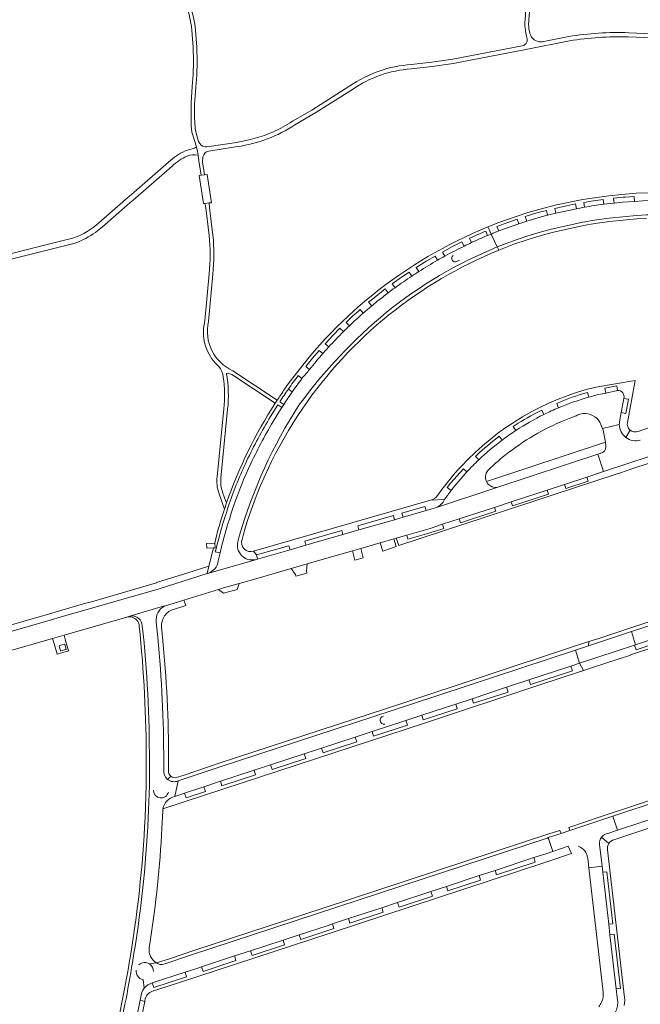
# Model space of a CAD drawing. Header units: metres. Extents: x 166325 to 190320, y 381923 to 404576.
# Tile 106 of 256: x 172106 to 172323, y 385157 to 385501. Entities that reach past the tile are written whole.
import ezdxf

# ---------------------------------------------------------------- set-up
doc = ezdxf.new("R2010")
doc.units = ezdxf.units.M
for name, color, linetype, lineweight in [('B-WE-VH-VERHARDING_ASFALT-GV', 8, 'Continuous', 18), ('B-WE-VH-VERHARDING_BETON-GV', 8, 'Continuous', 18), ('B-WE-VH-VERHARDING_BETONSTRAATSTEEN-GV', 8, 'Continuous', 18)]:
    doc.layers.add(name, color=color, linetype=linetype, lineweight=lineweight)

msp = doc.modelspace()

# ---------------------------------------------------------------- linework, layer by layer
at = {"layer": 'B-WE-VH-VERHARDING_ASFALT-GV'}
for points in [[(172164, 385507.501, -0.0632503), (172166.455, 385498.55)], [(172167.716, 385498.652, 0.051419), (172165.307, 385507.941)], [(172282.997, 385500.791, 0.0376682), (172283.017, 385498.03)], [(172284.273, 385498.357, -0.0551188), (172284.353, 385500.679)], [(172283.017, 385498.03, 0.0531525), (172283.742, 385494.225)], [(172284.97, 385495.293, -0.0737924), (172284.273, 385498.357)], [(172319.208, 385496.328, 0.0494353), (172298.239, 385494.989)], [(172283.742, 385494.225, -0.4271947), (172281.931, 385491.747)], [(172289.027, 385493.181, -0.3329951), (172284.97, 385495.293)], [(172298.49, 385493.512, -0.0441351), (172319.046, 385494.858)], [(172243.262, 385485.199, 0.134949), (172221.812, 385477.741)], [(172222.687, 385476.491, -0.1358185), (172243.205, 385483.681)], [(172167.622, 385465.05, -0.037196), (172167.979, 385477.357)], [(172166.32, 385464.91, 0.1030008), (172166.994, 385460.569)], [(172201.815, 385465.394, -0.0396567), (172195.093, 385461.743)], [(172195.093, 385461.743, -0.0698301), (172182.151, 385458.036)], [(172182.507, 385456.548, 0.1143686), (172202.639, 385464.202)], [(172169.357, 385457.601, -0.0766291), (172168.987, 385458.362)], [(172164.221, 385455.045, 0.0815732), (172158.503, 385451.122)], [(172171.808, 385456.434, -0.2655616), (172169.357, 385457.601)], [(172170.496, 385452.962, -0.3225155), (172172.506, 385454.948)], [(172159.71, 385449.767, -0.0724759), (172164.911, 385453.236)], [(172164.911, 385453.236, -0.1704826), (172168.807, 385453.559)], [(172134.127, 385429.916, -0.0990581), (172125.354, 385424.701)], [(172127.786, 385423.645, 0.0687236), (172134.523, 385427.817)], [(172134.523, 385427.817, 0.010469), (172135.348, 385428.526)], [(172125.816, 385422.856, 0.0177634), (172127.786, 385423.645)], [(172172.643, 385425.526, -0.0587467), (172172.61, 385412.111)], [(172173.926, 385411.954, 0.0504615), (172173.978, 385425.619)], [(172171.145, 385395.698, 0.1606701), (172171.845, 385385.703)], [(172180.897, 385378.304, -0.3607251), (172172.483, 385395.466)], [(172171.845, 385385.703, 0.1155064), (172176.075, 385379.76)], [(172176.075, 385379.76, -0.1546269), (172177.534, 385376.094)], [(172177.534, 385376.094, -0.0661007), (172177.788, 385365.029)], [(172179.094, 385364.815, 0.0693587), (172178.72, 385377.309)], [(172175.44, 385341.237, 0.1108909), (172176.004, 385335.606)], [(172177.365, 385335.85, -0.1044042), (172176.711, 385340.77)]]:
    msp.add_lwpolyline(points, format="xyb", dxfattribs=at)
at = {"layer": 'B-WE-VH-VERHARDING_ASFALT-GV', "flags": 128}
for points in [[(172283.555, 385508.478), (172282.997, 385500.791)], [(172284.353, 385500.679), (172284.886, 385508.411)], [(172166.455, 385498.55), (172167.077, 385491.251), (172167.24, 385486.27), (172167.095, 385481.695), (172166.732, 385477.593), (172166.406, 385471.854), (172166.32, 385464.91)], [(172167.979, 385477.357), (172168.329, 385481.436), (172168.488, 385486.181), (172168.375, 385491.272), (172167.716, 385498.652)], [(172319.046, 385494.858), (172333.094, 385494.241), (172338.136, 385493.903), (172342.266, 385493.906), (172349.796, 385494.272), (172351.31, 385493.912), (172352.407, 385493.246), (172352.297, 385494.389), (172352.359, 385495.618), (172352.596, 385497.002), (172350.016, 385495.736), (172342.219, 385495.422), (172338.383, 385495.362), (172333.38, 385495.719), (172319.208, 385496.328)], [(172243.205, 385483.681), (172250.586, 385484.521), (172257.93, 385485.612), (172283.219, 385490.484), (172298.49, 385493.512)], [(172298.239, 385494.989), (172289.027, 385493.181)], [(172281.931, 385491.747), (172257.769, 385487.114), (172250.387, 385485.976), (172243.262, 385485.199)], [(172221.812, 385477.741), (172208.503, 385469.285), (172201.815, 385465.394)], [(172202.639, 385464.202), (172209.934, 385468.417), (172222.687, 385476.491)], [(172168.987, 385458.362), (172168.256, 385460.783), (172167.753, 385462.861), (172167.622, 385465.05)], [(172166.994, 385460.569), (172168.201, 385456.512), (172168.368, 385455.952), (172168.704, 385454.273), (172168.807, 385453.559), (172169.099, 385451.536), (172169.815, 385446.579), (172171.049, 385446.717), (172170.383, 385451.228), (172170.487, 385452.817), (172170.496, 385452.962)], [(172182.151, 385458.036), (172171.808, 385456.434)], [(172168.807, 385453.559), (172168.704, 385454.273), (172168.368, 385455.952), (172168.201, 385456.512), (172167.523, 385456.041), (172164.221, 385455.045)], [(172172.506, 385454.948), (172182.507, 385456.548)], [(172158.503, 385451.122), (172145.563, 385439.865), (172144.386, 385438.841), (172134.127, 385429.916)], [(172135.348, 385428.526), (172144.921, 385436.872), (172146.099, 385437.899), (172159.71, 385449.767)], [(172173.978, 385425.619), (172172.821, 385435.146), (172172.612, 385436.865), (172171.182, 385436.686), (172171.416, 385435.781), (172171.605, 385434.2), (172172.643, 385425.526)], [(172125.354, 385424.701), (172065.427, 385409.682), (172063.667, 385409.24), (172061.393, 385408.671), (172060.836, 385408.628), (172061.538, 385406.406), (172062.411, 385407.011), (172064.293, 385407.481), (172125.816, 385422.856)], [(172172.61, 385412.111), (172171.145, 385395.698)], [(172172.483, 385395.466), (172173.926, 385411.954)], [(172178.72, 385377.309), (172179.12, 385377.403), (172180.592, 385376.936), (172195.745, 385366.956), (172196.414, 385367.981), (172180.897, 385378.304)], [(172177.788, 385365.029), (172175.44, 385341.237)], [(172176.711, 385340.77), (172179.094, 385364.815)], [(172176.004, 385335.606), (172177.983, 385329.972), (172178.745, 385332.212), (172178.494, 385332.605), (172177.365, 385335.85)]]:
    msp.add_lwpolyline(points, dxfattribs=at)
msp.add_lwpolyline([(172171.995, 385446.822), (172171.049, 385446.717), (172169.815, 385446.579), (172169.183, 385446.509), (172170.72, 385436.628), (172171.182, 385436.686), (172172.612, 385436.865), (172173.431, 385436.968)], close=True, dxfattribs=at)
at = {"layer": 'B-WE-VH-VERHARDING_BETON-GV', "flags": 128}
msp.add_lwpolyline([(172174.696, 385318.116), (172174.583, 385318.11), (172171.726, 385317.963), (172171.825, 385316.299), (172174.166, 385316.429), (172174.778, 385316.463)], close=True, dxfattribs=at)
at = {"layer": 'B-WE-VH-VERHARDING_BETONSTRAATSTEEN-GV', "flags": 128}
for points in [[(172325.944, 385440.457), (172321.859, 385440.245), (172316.769, 385439.86), (172312.261, 385439.376), (172307.227, 385438.717), (172303.142, 385438.056), (172293.954, 385436.184), (172287.848, 385434.638), (172283.629, 385433.391), (172273.811, 385430.092), (172270.02, 385428.533), (172270.449, 385427.547), (172271.13, 385425.981), (172271.485, 385426.125), (172271.841, 385426.269), (172273.874, 385427.106), (172273.186, 385428.653), (172277.017, 385430.102)], [(172310.325, 385438.074), (172310.472, 385436.406), (172314.067, 385436.804), (172313.864, 385438.503), (172317.25, 385438.858), (172318.06, 385438.949), (172321.055, 385439.145), (172321.184, 385437.436), (172324.152, 385437.61)], [(172321.964, 385432.541), (172325.407, 385432.692), (172334.372, 385432.739), (172334.659, 385432.73), (172334.682, 385437.733), (172331.288, 385437.771), (172329.599, 385437.79), (172324.152, 385437.61), (172321.184, 385437.436), (172317.019, 385437.121), (172314.067, 385436.804), (172310.472, 385436.406)], [(172303.771, 385435.427), (172300.955, 385434.804), (172293.768, 385433.3), (172290.887, 385432.642), (172288.575, 385431.986), (172284.451, 385430.767), (172283.588, 385430.545), (172280.771, 385429.633), (172273.874, 385427.106), (172271.841, 385426.269), (172271.485, 385426.125), (172271.13, 385425.981), (172273.274, 385421.492), (172278.659, 385423.573), (172283.656, 385425.29), (172288.255, 385426.701), (172292.14, 385427.768), (172303.203, 385430.202), (172307.297, 385430.883), (172312.386, 385431.587), (172321.964, 385432.541)], [(172277.017, 385430.102), (172280.221, 385431.23), (172280.771, 385429.633), (172283.588, 385430.545), (172283.07, 385432.151), (172287.102, 385433.377), (172290.44, 385434.28), (172290.887, 385432.642), (172293.768, 385433.3), (172293.344, 385434.951), (172297.503, 385435.874), (172300.625, 385436.515), (172300.955, 385434.804), (172303.771, 385435.427), (172303.485, 385437.045)], [(172325.407, 385432.692), (172321.964, 385432.541), (172312.386, 385431.587), (172307.297, 385430.883), (172303.203, 385430.202), (172292.14, 385427.768), (172288.255, 385426.701), (172283.656, 385425.29), (172278.659, 385423.573), (172273.274, 385421.492), (172273.812, 385420.365), (172279.08, 385422.427), (172284.033, 385424.129), (172288.596, 385425.529), (172292.442, 385426.586), (172303.427, 385429.002), (172307.481, 385429.677), (172312.538, 385430.377), (172322.047, 385431.324), (172325.443, 385431.473)], [(172269.288, 385427.02), (172269.926, 385425.527), (172271.13, 385425.981), (172270.449, 385427.547), (172270.02, 385428.533)], [(172264.298, 385423.06), (172263.613, 385424.533)], [(172273.274, 385421.492), (172271.13, 385425.981), (172269.926, 385425.527)], [(172254.985, 385418.298), (172254.168, 385419.745), (172257.695, 385421.657), (172260.942, 385423.291), (172261.714, 385421.771)], [(172273.812, 385420.365), (172273.274, 385421.492)], [(172252.41, 385416.86), (172251.57, 385418.306), (172248.736, 385416.663), (172245.015, 385414.379), (172245.924, 385412.951)], [(172260.126, 385416.908), (172259.116, 385416.393)], [(172243.44, 385411.34), (172242.509, 385412.737), (172239.79, 385410.907), (172236.555, 385408.614), (172237.577, 385407.27)], [(172225.392, 385399.631), (172226.478, 385398.428), (172229.419, 385400.911), (172228.318, 385402.19), (172230.247, 385403.767), (172234.144, 385406.839), (172235.184, 385405.493)], [(172235.184, 385405.493), (172234.144, 385406.839), (172230.247, 385403.767), (172228.318, 385402.19), (172229.419, 385400.911)], [(172229.419, 385400.911), (172226.478, 385398.428)], [(172207.696, 385378.765), (172206.395, 385379.788), (172208.756, 385382.681), (172211.034, 385385.352), (172212.319, 385384.259), (172214.433, 385386.609), (172213.175, 385387.724), (172215.982, 385390.763), (172218.334, 385393.11), (172219.557, 385391.933)], [(172219.557, 385391.933), (172218.334, 385393.11), (172215.982, 385390.763), (172213.175, 385387.724), (172214.433, 385386.609)], [(172221.63, 385394.017), (172220.458, 385395.179)], [(172214.433, 385386.609), (172212.319, 385384.259)], [(172212.319, 385384.259), (172211.034, 385385.352), (172208.756, 385382.681), (172206.395, 385379.788), (172207.696, 385378.765)], [(172203.8, 385376.621), (172205.08, 385375.602)], [(172304.312, 385370.529), (172304.823, 385370.688), (172305.305, 385369.067), (172308.143, 385369.844), (172311.204, 385370.503), (172310.816, 385372.201), (172315.01, 385373.021), (172315.303, 385371.384)], [(172321.415, 385374.927), (172307.697, 385372.605)], [(172318.773, 385360.245), (172321.415, 385374.927)], [(172201.663, 385370.909), (172200.319, 385371.854)], [(172305.305, 385369.067), (172304.823, 385370.688), (172304.312, 385370.529)], [(172315.303, 385371.384), (172311.204, 385370.503), (172308.143, 385369.844), (172305.305, 385369.067)], [(172315.988, 385360.434), (172316.579, 385363.707), (172317.469, 385368.641)], [(172317.469, 385368.641), (172319.132, 385368.348), (172318.219, 385363.391), (172316.579, 385363.707), (172315.988, 385360.434)], [(172194.111, 385362.339), (172196.6, 385366.362), (172198.014, 385365.412), (172198.719, 385366.524), (172197.357, 385367.463)], [(172198.014, 385365.412), (172196.6, 385366.362), (172194.111, 385362.339)], [(172198.719, 385366.524), (172198.014, 385365.412), (172196.814, 385363.473), (172195.563, 385361.476)], [(172195.563, 385361.476), (172196.814, 385363.473), (172198.014, 385365.412)], [(172196.414, 385367.981), (172195.745, 385366.956)], [(172197.357, 385367.463), (172198.719, 385366.524)], [(172294.795, 385367.206), (172294.05, 385366.873), (172294.722, 385365.371)], [(172289.558, 385363.017), (172288.802, 385364.537), (172288.352, 385364.313)], [(172295.524, 385360.446), (172298.937, 385361.828), (172300.794, 385362.58), (172301.183, 385362.737)], [(172279.802, 385357.438), (172278.863, 385358.832), (172279.514, 385359.249)], [(172309.273, 385349.429), (172308.456, 385349.16), (172310.443, 385343.093), (172335.157, 385351.224), (172338.241, 385352.239), (172336.267, 385358.306)], [(172309.171, 385360.298), (172310.039, 385358.09), (172315.925, 385359.521)], [(172315.925, 385359.521), (172310.039, 385358.09), (172310.258, 385357.533), (172311.039, 385353.303), (172311.216, 385351.833)], [(172333.323, 385357.337), (172332.366, 385360.53), (172331.069, 385360.109), (172322.489, 385357.093)], [(172275.007, 385354.071), (172273.993, 385355.392), (172273.639, 385355.134)], [(172319.679, 385357.546), (172318.233, 385354.963)], [(172311.216, 385351.833), (172311.039, 385353.303), (172269.526, 385339.654)], [(172201.324, 385309.193), (172206.905, 385310.809), (172222.738, 385315.394), (172225.617, 385316.228), (172232.375, 385318.167), (172237.11, 385319.556), (172238.014, 385319.818), (172241.709, 385320.888), (172249.81, 385323.234), (172254.164, 385324.653), (172259.929, 385326.531), (172272.316, 385330.568), (172278.133, 385332.463), (172290.69, 385336.595), (172296.749, 385338.588), (172304.523, 385341.146), (172310.443, 385343.093), (172308.456, 385349.16), (172273.085, 385337.531), (172252.07, 385330.529), (172250.485, 385330.009), (172248.468, 385329.431), (172240.371, 385327.111), (172237.45, 385326.274), (172224.95, 385322.691), (172219.372, 385321.092), (172208.362, 385317.937), (172206.455, 385317.389), (172200.911, 385315.797), (172189.549, 385312.534), (172188.791, 385312.31), (172172.111, 385307.495), (172171.938, 385307.445), (172155.153, 385302.162), (172132.035, 385295.505), (172130.888, 385295.175), (172120.989, 385292.324), (172117.169, 385291.224), (172071.313, 385278.018)], [(172335.157, 385351.224), (172310.443, 385343.093), (172304.523, 385341.146), (172304.994, 385339.736), (172297.235, 385337.175), (172296.749, 385338.588), (172290.69, 385336.595), (172291.14, 385335.184), (172278.589, 385331.073), (172278.133, 385332.463), (172272.316, 385330.568), (172272.772, 385329.2), (172260.403, 385325.134), (172259.929, 385326.531), (172254.164, 385324.653), (172254.625, 385323.226), (172248.569, 385321.301), (172242.105, 385319.453), (172241.709, 385320.888), (172238.014, 385319.818), (172238.864, 385317.216), (172315.186, 385342.303), (172316.3, 385342.669), (172320.299, 385343.984), (172332.777, 385348.086)], [(172266.235, 385348.919), (172265.669, 385348.364), (172266.85, 385347.172)], [(172273.085, 385337.531), (172308.456, 385349.16)], [(172308.456, 385349.16), (172309.273, 385349.429)], [(172257.132, 385336.44), (172255.788, 385337.472), (172257.012, 385338.996), (172261.438, 385344.018), (172262.676, 385342.942)], [(172252.07, 385330.529), (172273.085, 385337.531)], [(172253.033, 385335.548), (172252.47, 385334.747)], [(172178.745, 385332.212), (172177.983, 385329.972)], [(172254.875, 385333.305), (172249.931, 385333.13), (172188.19, 385315.305), (172189.21, 385313.961), (172200.489, 385317.201), (172200.911, 385315.797), (172206.455, 385317.389), (172206.056, 385318.776), (172218.948, 385322.493), (172219.372, 385321.092), (172224.95, 385322.691), (172224.531, 385324.119)], [(172224.531, 385324.119), (172237.047, 385327.721), (172237.45, 385326.274), (172240.371, 385327.111), (172239.926, 385328.561), (172248.035, 385330.866), (172248.468, 385329.431), (172250.485, 385330.009), (172252.07, 385330.529)], [(172249.931, 385333.13), (172254.875, 385333.305)], [(172442.898, 385328.932), (172331.7, 385292.363), (172323.467, 385289.655), (172321.639, 385289.052), (172308.755, 385284.803), (172305.281, 385283.7), (172305.12, 385282.25), (172320.132, 385287.201), (172323.799, 385288.41), (172442.919, 385327.591)], [(172442.919, 385327.591), (172323.799, 385288.41), (172320.132, 385287.201), (172321.599, 385282.627), (172327.196, 385284.466), (172332.84, 385286.32), (172342.02, 385289.335), (172347.951, 385291.284), (172357.312, 385294.359), (172363.061, 385296.247), (172372.069, 385299.207), (172378.095, 385301.186), (172387.082, 385304.138), (172393.382, 385306.208)], [(172175.428, 385321.516), (172175.336, 385321.144), (172174.583, 385318.11), (172174.696, 385318.116), (172174.778, 385316.463), (172174.166, 385316.429), (172173.832, 385315.081), (172172.594, 385310.089), (172171.938, 385307.445), (172172.111, 385307.495)], [(172182.669, 385318.593), (172183.281, 385320.884)], [(172184.156, 385319.369), (172184.511, 385320.762)], [(172327.749, 385282.842), (172321.77, 385280.88), (172321.239, 385282.509), (172302.039, 385276.169), (172303.378, 385273.607), (172306.847, 385274.748), (172319.812, 385279.012), (172319.857, 385279.027), (172445.671, 385320.383)], [(172175.845, 385311.856), (172176.444, 385314.671), (172174.801, 385315.044)], [(172174.801, 385315.044), (172176.444, 385314.671)], [(172176.444, 385314.671), (172175.845, 385311.856)], [(172188.791, 385312.31), (172189.549, 385312.534), (172189.21, 385313.961), (172188.19, 385315.305)], [(172172.111, 385307.495), (172188.791, 385312.31)], [(172130.888, 385295.175), (172132.035, 385295.505), (172155.153, 385302.162), (172171.938, 385307.445), (172172.594, 385310.089), (172165.153, 385307.763), (172154.228, 385304.348), (172154.268, 385304.235), (172131.534, 385297.646), (172130.371, 385297.318), (172120.343, 385294.406), (172116.492, 385293.29), (172097.807, 385287.876), (172071.605, 385280.284), (172068.725, 385280.255), (172067.053, 385281.278)], [(172069.302, 385270.783), (172117.951, 385284.79), (172121.997, 385285.954), (172143.864, 385292.25), (172145.322, 385292.684), (172157.006, 385296.159), (172157.033, 385296.062), (172163.838, 385298.199), (172175.974, 385301.953), (172177.636, 385302.467), (172183.179, 385304.012), (172189.832, 385305.865), (172201.324, 385309.193)], [(172160.522, 385295.067), (172164.452, 385296.299), (172163.838, 385298.199), (172157.033, 385296.062)], [(172071.313, 385278.018), (172117.169, 385291.224), (172120.989, 385292.324), (172130.888, 385295.175)], [(172157.033, 385296.062), (172157.006, 385296.159), (172145.322, 385292.684)], [(172145.322, 385292.684), (172143.864, 385292.25)], [(172154.201, 385290.565), (172154.673, 385285.152)], [(172156.335, 385285.276), (172156.054, 385288.667)], [(172300.579, 385280.752), (172305.12, 385282.25), (172305.281, 385283.7), (172304.238, 385283.356), (172298.551, 385281.478), (172240.341, 385262.262), (172176.531, 385241.33), (172163.889, 385237.106), (172161.303, 385236.242)], [(172161.833, 385235.068), (172176.5, 385239.951), (172243.283, 385261.857), (172300.579, 385280.752)], [(172156.528, 385225.333), (172163.941, 385227.76), (172177.404, 385232.169), (172248.271, 385255.38), (172287.432, 385268.333), (172302.374, 385273.275), (172302.482, 385273.311), (172303.378, 385273.607), (172302.039, 385276.169), (172298.972, 385275.156), (172299.526, 385273.519), (172284.889, 385268.694), (172284.361, 385270.331), (172276.543, 385267.749), (172277.066, 385266.099), (172265.014, 385262.158), (172264.478, 385263.765), (172258.759, 385261.876), (172259.3, 385260.257), (172247.443, 385256.362), (172246.911, 385257.964), (172245.862, 385257.617), (172241.374, 385256.146), (172241.882, 385254.529), (172230.11, 385250.685), (172229.583, 385252.281)], [(172461.476, 385272.528), (172406.63, 385254.539), (172393.175, 385250.133), (172356.167, 385238.015), (172309.247, 385222.467), (172298.261, 385218.827), (172298.614, 385217.74), (172313.7, 385222.724), (172364.36, 385239.46), (172407.009, 385253.45), (172462.198, 385271.534)], [(172462.198, 385271.534), (172407.009, 385253.45), (172364.36, 385239.46), (172313.7, 385222.724), (172315.308, 385217.844), (172323.782, 385220.653), (172334.721, 385224.278), (172338.011, 385225.369), (172348.763, 385228.932), (172352.308, 385230.107), (172356.378, 385231.444), (172377.739, 385238.46), (172380.636, 385239.411), (172392.274, 385243.233), (172395.072, 385244.152)], [(172314.053, 385214.516), (172353.147, 385227.485), (172421.402, 385249.88), (172463.39, 385263.668)], [(172229.583, 385252.281), (172223.686, 385250.348), (172224.205, 385248.745), (172212.435, 385244.868), (172211.905, 385246.487), (172205.893, 385244.516), (172206.407, 385242.909), (172194.613, 385239.044), (172194.098, 385240.65), (172188.359, 385238.769), (172188.865, 385237.168), (172177.116, 385233.286), (172176.592, 385234.912), (172170.837, 385233.006), (172171.362, 385231.382), (172164.568, 385229.182), (172164.062, 385230.761), (172160.63, 385229.624)], [(172150.707, 385241.633), (172150.674, 385233.549), (172150.27, 385222.185)], [(172151.784, 385241.674), (172151.762, 385233.366), (172151.338, 385222.15)], [(172156.788, 385241.811), (172156.771, 385238.828)], [(172158.454, 385238.67), (172158.484, 385241.848)], [(172158.138, 385235.552), (172159.247, 385236.716)], [(172160.63, 385229.624), (172161.833, 385235.068)], [(172156.179, 385218.526), (172156.446, 385224.532)], [(172311.957, 385216.734), (172315.308, 385217.844), (172313.7, 385222.724), (172298.614, 385217.74), (172295.581, 385216.739), (172291.093, 385215.256), (172292.664, 385210.447), (172298.05, 385212.23), (172298.145, 385212.261)], [(172290.661, 385215.113), (172291.093, 385215.256), (172295.581, 385216.739), (172295.164, 385217.782), (172291.682, 385216.639), (172212.866, 385190.77), (172167.603, 385175.914), (172159.13, 385173.096), (172154.278, 385171.482)], [(172323.782, 385220.653), (172315.308, 385217.844), (172311.957, 385216.734)], [(172232.927, 385190.792), (172238.463, 385192.613), (172250.099, 385196.441), (172255.515, 385198.222), (172266.951, 385201.984), (172272.563, 385203.83), (172286.026, 385208.258), (172290.208, 385209.634), (172292.664, 385210.447), (172291.093, 385215.256), (172290.661, 385215.113), (172217.572, 385191.048), (172166.176, 385174.223), (172156.808, 385171.089)], [(172156.808, 385171.089), (172166.176, 385174.223), (172217.572, 385191.048), (172290.661, 385215.113)], [(172312.24, 385213.212), (172309.686, 385215.403)], [(172289.902, 385206.613), (172291.272, 385207.064), (172299.213, 385209.68), (172298.05, 385212.23), (172292.664, 385210.447), (172290.208, 385209.634), (172286.026, 385208.258), (172286.553, 385206.669), (172273.07, 385202.226), (172272.563, 385203.83), (172266.951, 385201.984), (172267.471, 385200.377), (172256.035, 385196.64), (172255.515, 385198.222), (172250.099, 385196.441), (172250.628, 385194.844), (172238.977, 385191.02), (172238.463, 385192.613), (172232.927, 385190.792), (172233.445, 385189.205), (172221.824, 385185.359), (172221.289, 385186.964), (172215.681, 385185.12), (172216.233, 385183.498), (172204.651, 385179.721), (172204.11, 385181.326), (172198.497, 385179.487), (172199.019, 385177.876), (172187.633, 385174.143), (172187.12, 385175.759), (172181.512, 385173.921), (172182.019, 385172.3), (172170.528, 385168.544), (172170.001, 385170.149), (172168.335, 385169.577), (172164.254, 385168.246), (172164.77, 385166.633), (172153.321, 385162.901), (172152.798, 385164.51)], [(172304.875, 385208.031), (172305.257, 385204.722), (172309.908, 385205.239), (172309.026, 385212.901)], [(172309.026, 385212.901), (172309.908, 385205.239), (172310.15, 385203.137), (172311.607, 385203.323), (172313.677, 385185.195), (172312.234, 385185.03), (172312.656, 385181.369), (172314.115, 385181.539), (172316.306, 385162.585), (172314.839, 385162.407), (172315.177, 385159.474)], [(172317.652, 385160.371), (172311.802, 385211.022)], [(172152.92, 385161.633), (172157.956, 385163.28), (172168.681, 385166.789), (172215.314, 385182.043), (172289.902, 385206.613)], [(172312.656, 385181.369), (172312.234, 385185.03), (172310.15, 385203.137), (172309.908, 385205.239), (172305.257, 385204.722), (172310.269, 385161.284)], [(172152.798, 385164.51), (172164.254, 385168.246), (172168.335, 385169.577), (172170.001, 385170.149), (172181.512, 385173.921), (172187.12, 385175.759), (172198.497, 385179.487), (172204.11, 385181.326), (172214.176, 385184.624), (172215.681, 385185.12), (172221.289, 385186.964), (172232.927, 385190.792)], [(172315.177, 385159.474), (172314.839, 385162.407), (172312.656, 385181.369)], [(172151.739, 385176.739), (172152.074, 385178.938)], [(172154.278, 385171.482), (172151.836, 385171.133)], [(172149.988, 385162.68), (172149.554, 385165.662)], [(172148.538, 385158.52), (172148.641, 385159.043), (172148.745, 385159.567)], [(172148.745, 385159.567), (172148.641, 385159.043), (172148.538, 385158.52), (172150.156, 385158.066), (172150.157, 385158.07), (172150.158, 385158.075), (172150.238, 385158.479)], [(172150.156, 385158.066), (172148.538, 385158.52)]]:
    msp.add_lwpolyline(points, dxfattribs=at)
at = {"layer": 'B-WE-VH-VERHARDING_BETONSTRAATSTEEN-GV'}
for points in [[(172303.485, 385437.045, -0.0106698), (172310.325, 385438.074)], [(172310.472, 385436.406, 0.0072277), (172303.771, 385435.427)], [(172270.02, 385428.533, 0.0719165), (172229.783, 385404.809)], [(172263.613, 385424.533, -0.0166943), (172269.288, 385427.02)], [(172269.926, 385425.527, 0.0033357), (172264.298, 385423.06)], [(172273.274, 385421.492, 0.0732635), (172234.654, 385398.735)], [(172235.405, 385397.747, -0.0729089), (172273.812, 385420.365)], [(172261.714, 385421.771, 0.0117539), (172254.985, 385418.298)], [(172264.298, 385423.06, -0.0154749), (172261.714, 385421.771)], [(172252.41, 385416.86, 0.0119803), (172245.924, 385412.951)], [(172252.41, 385416.86, -0.0041175), (172254.985, 385418.298)], [(172259.116, 385416.393, -0.9067997), (172257.901, 385418.52)], [(172243.44, 385411.34, 0.0107314), (172237.577, 385407.27)], [(172243.44, 385411.34, -0.0045875), (172245.924, 385412.951)], [(172237.577, 385407.27, 0.0047631), (172235.184, 385405.493)], [(172229.783, 385404.809, 0.0704646), (172199.01, 385371.812)], [(172231.39, 385402.53, -0.0074891), (172235.184, 385405.493)], [(172220.458, 385395.179, -0.0124328), (172225.392, 385399.631)], [(172229.419, 385400.911, -0.0038626), (172231.39, 385402.53)], [(172234.654, 385398.735, 0.0615418), (172203.997, 385366.231)], [(172205.36, 385365.208, -0.0737582), (172235.405, 385397.747)], [(172226.478, 385398.428, -0.0023331), (172221.63, 385394.017)], [(172221.63, 385394.017, -0.0118117), (172219.557, 385391.933)], [(172214.433, 385386.609, -0.0118713), (172219.557, 385391.933)], [(172212.319, 385384.259, 0.0113763), (172207.696, 385378.765)], [(172200.319, 385371.854, -0.0167366), (172203.8, 385376.621)], [(172205.08, 385375.602, 0.0034966), (172201.663, 385370.909)], [(172205.08, 385375.602, 0.0214146), (172207.696, 385378.765)], [(172307.697, 385372.605, 0.1470353), (172260.67, 385344.857)], [(172199.01, 385371.812, 0.007312), (172196.414, 385367.981)], [(172197.357, 385367.463, -0.0132618), (172200.319, 385371.854)], [(172198.719, 385366.524, -0.0056946), (172201.663, 385370.909)], [(172305.305, 385369.067, 0.0302737), (172294.722, 385365.371)], [(172304.312, 385370.529, 0.0335718), (172294.795, 385367.206)], [(172315.303, 385371.384, -0.5457823), (172317.469, 385368.641)], [(172195.745, 385366.956, 0.05991), (172178.745, 385332.212)], [(172203.997, 385366.231, 0.0722829), (172183.281, 385320.884)], [(172184.511, 385320.762, -0.0815017), (172205.36, 385365.208)], [(172294.722, 385365.371, 0.015137), (172289.558, 385363.017)], [(172194.111, 385362.339, 0.0235035), (172185.738, 385346.712)], [(172288.352, 385364.313, 0.0215534), (172279.514, 385359.249)], [(172279.802, 385357.438, -0.0304499), (172289.558, 385363.017)], [(172301.183, 385362.737, -0.0411497), (172302.156, 385363.099)], [(172302.156, 385363.099, -0.042117), (172303.176, 385363.294)], [(172303.176, 385363.294, -0.2922251), (172309.171, 385360.298)], [(172187.229, 385345.927, -0.0246652), (172195.563, 385361.476)], [(172274.992, 385347.94, -0.0701141), (172295.524, 385360.446)], [(172315.988, 385360.434, 0.040409), (172315.925, 385359.521)], [(172318.233, 385354.963, -0.2333677), (172315.925, 385359.521)], [(172319.679, 385357.546, -0.2786853), (172318.773, 385360.245)], [(172273.639, 385355.134, 0.0218019), (172266.235, 385348.919)], [(172279.802, 385357.438, 0.0200371), (172275.007, 385354.071)], [(172323.254, 385354.023, -0.2334047), (172318.233, 385354.963)], [(172322.489, 385357.093, -0.278635), (172319.679, 385357.546)], [(172275.007, 385354.071, 0.029209), (172266.85, 385347.172)], [(172311.216, 385351.833, -0.3875828), (172309.273, 385349.429)], [(172185.738, 385346.712, 0.0270993), (172179.701, 385331.834)], [(172181.304, 385331.318, -0.0289866), (172187.229, 385345.927)], [(172260.67, 385344.857, 0.0369538), (172253.033, 385335.548)], [(172262.676, 385342.942, -0.0161852), (172266.85, 385347.172)], [(172270.52, 385344.004, -0.0096016), (172272.921, 385346.185)], [(172272.921, 385346.185, -0.0078737), (172274.992, 385347.94)], [(172257.132, 385336.44, -0.0282314), (172262.676, 385342.942)], [(172269.526, 385339.654, -0.3402205), (172270.52, 385344.004)], [(172273.085, 385337.531, -0.3107092), (172269.526, 385339.654)], [(172252.47, 385334.747, -0.173359), (172249.931, 385333.13)], [(172254.875, 385333.305, -0.0126974), (172257.132, 385336.44)], [(172174.801, 385315.044, -0.024324), (172179.701, 385331.834)], [(172176.444, 385314.671, -0.0221336), (172181.304, 385331.318)], [(172252.07, 385330.529, 0.1649125), (172254.875, 385333.305)], [(172177.983, 385329.972, 0.0137291), (172175.428, 385321.516)], [(172182.669, 385318.593, 0.5519556), (172188.791, 385312.31)], [(172188.19, 385315.305, -0.6369469), (172184.156, 385319.369)], [(172172.111, 385307.495, 0.290215), (172175.845, 385311.856)], [(172154.201, 385290.565, -0.3264329), (172157.033, 385296.062)], [(172156.054, 385288.667, -0.372119), (172160.522, 385295.067)], [(172143.864, 385292.25, -0.2946172), (172147.439, 385291.154)], [(172149.309, 385289.223, 0.4206629), (172145.322, 385292.684)], [(172147.439, 385291.154, -0.1637317), (172148.245, 385289.114)], [(172148.245, 385289.114, -0.0255682), (172150.707, 385241.633)], [(172151.784, 385241.674, 0.0271088), (172149.309, 385289.223)], [(172154.673, 385285.152, -0.0254024), (172156.788, 385241.811)], [(172158.484, 385241.848, 0.0254896), (172156.335, 385285.276)], [(172233.977, 385254.837, -0.9825424), (172233.503, 385257.61)], [(172158.138, 385235.552, -0.2598653), (172156.771, 385238.828)], [(172159.247, 385236.716, -0.244189), (172158.454, 385238.67)], [(172161.833, 385235.068, -0.2749633), (172158.138, 385235.552)], [(172161.303, 385236.242, -0.2441918), (172159.247, 385236.716)], [(172158.42, 385231.163, -0.9116362), (172153.202, 385231.826)], [(172156.528, 385225.333, -0.302191), (172160.63, 385229.624)], [(172156.446, 385224.532, -0.0397478), (172156.528, 385225.333)], [(172150.27, 385222.185, -0.0305894), (172144.738, 385171.58)], [(172145.848, 385171.684, 0.0310343), (172151.338, 385222.15)], [(172152.074, 385178.938, 0.023571), (172156.179, 385218.526)], [(172309.686, 385215.403, 0.196664), (172309.026, 385212.901)], [(172311.957, 385216.734, 0.1997604), (172309.686, 385215.403)], [(172312.24, 385213.212, -0.1896304), (172314.053, 385214.516)], [(172301.604, 385212.228, -0.282326), (172304.875, 385208.031)], [(172311.802, 385211.022, -0.1900246), (172312.24, 385213.212)], [(172154.278, 385171.482, -0.304053), (172151.739, 385176.739)], [(172144.738, 385171.58, -0.0195768), (172138.809, 385142.72)], [(172139.954, 385142.719, 0.0238922), (172145.848, 385171.684)], [(172148.12, 385170.859, -0.343417), (172151.836, 385171.133)], [(172151.836, 385171.133, -0.2636846), (172153.184, 385168.464)], [(172156.808, 385171.089, -0.2322582), (172154.278, 385171.482)], [(172149.554, 385165.662, -0.3911425), (172147.148, 385169.011)], [(172149.988, 385162.68, 0.1546173), (172148.745, 385159.567)], [(172149.988, 385162.68, -0.1546696), (172152.798, 385164.51)], [(172150.238, 385158.479, -0.2816866), (172152.92, 385161.633)], [(172309.678, 385150.254, 0.403694), (172315.177, 385159.474)], [(172310.269, 385161.284, -0.1329001), (172309.731, 385157.821)], [(172317.567, 385156.608, 0.0964704), (172317.652, 385160.371)], [(172148.538, 385158.52, -0.028397), (172136.606, 385112.455)], [(172138.525, 385112.885, 0.027817), (172150.156, 385158.066)], [(172309.731, 385157.821, -0.0727987), (172308.709, 385156.198)]]:
    msp.add_lwpolyline(points, format="xyb", dxfattribs=at)
at = {"layer": 'B-WE-VH-VERHARDING_BETONSTRAATSTEEN-GV', "flags": 128}
for points in [[(172314.067, 385436.804), (172317.019, 385437.121), (172321.184, 385437.436), (172321.055, 385439.145), (172318.06, 385438.949), (172317.25, 385438.858), (172313.864, 385438.503)], [(172290.887, 385432.642), (172290.44, 385434.28), (172287.102, 385433.377), (172283.07, 385432.151), (172283.588, 385430.545), (172284.451, 385430.767), (172288.575, 385431.986)], [(172293.768, 385433.3), (172300.955, 385434.804), (172300.625, 385436.515), (172297.503, 385435.874), (172293.344, 385434.951)], [(172280.771, 385429.633), (172280.221, 385431.23), (172277.017, 385430.102), (172273.186, 385428.653), (172273.874, 385427.106)], [(172311.204, 385370.503), (172315.303, 385371.384), (172315.01, 385373.021), (172310.816, 385372.201)], [(172317.469, 385368.641), (172316.579, 385363.707), (172318.219, 385363.391), (172319.132, 385368.348)], [(172304.523, 385341.146), (172296.749, 385338.588), (172297.235, 385337.175), (172304.994, 385339.736)], [(172290.69, 385336.595), (172278.133, 385332.463), (172278.589, 385331.073), (172291.14, 385335.184)], [(172248.468, 385329.431), (172248.035, 385330.866), (172239.926, 385328.561), (172240.371, 385327.111)], [(172237.45, 385326.274), (172237.047, 385327.721), (172224.531, 385324.119), (172224.95, 385322.691)], [(172272.316, 385330.568), (172259.929, 385326.531), (172260.403, 385325.134), (172272.772, 385329.2)], [(172254.164, 385324.653), (172249.81, 385323.234), (172241.709, 385320.888), (172242.105, 385319.453), (172248.569, 385321.301), (172254.625, 385323.226)], [(172219.372, 385321.092), (172218.948, 385322.493), (172206.056, 385318.776), (172206.455, 385317.389), (172208.362, 385317.937)], [(172200.911, 385315.797), (172200.489, 385317.201), (172189.21, 385313.961), (172189.549, 385312.534)], [(172237.11, 385319.556), (172232.375, 385318.167), (172233.328, 385315.276), (172237.976, 385316.884)], [(172225.617, 385316.228), (172222.738, 385315.394), (172223.548, 385312.096), (172224.837, 385312.442), (172226.421, 385312.981)], [(172206.905, 385310.809), (172201.324, 385309.193), (172202.783, 385307.112), (172202.931, 385306.561), (172206.8, 385307.6), (172206.628, 385308.24)], [(172183.179, 385304.012), (172177.636, 385302.467), (172175.974, 385301.953), (172177.649, 385300.625), (172182.484, 385301.937)], [(172321.239, 385282.509), (172321.599, 385282.627), (172320.132, 385287.201), (172305.12, 385282.25), (172300.579, 385280.752), (172302.039, 385276.169)], [(172122.52, 385284.138), (172121.997, 385285.954), (172117.951, 385284.79), (172118.426, 385283.277), (172118.505, 385283.025), (172119.514, 385279.36), (172123.56, 385280.525)], [(172120.353, 385282.296), (172122.115, 385282.751), (172122.251, 385282.667), (172122.674, 385281.111), (172122.584, 385280.96), (172120.828, 385280.489), (172120.692, 385280.586), (172120.279, 385282.147)], [(172327.196, 385284.466), (172321.599, 385282.627), (172321.239, 385282.509), (172321.77, 385280.88), (172327.749, 385282.842)], [(172241.374, 385256.146), (172245.862, 385257.617), (172246.911, 385257.964), (172258.759, 385261.876), (172264.478, 385263.765), (172276.543, 385267.749), (172284.361, 385270.331), (172298.972, 385275.156), (172302.039, 385276.169), (172300.579, 385280.752), (172243.283, 385261.857), (172176.5, 385239.951), (172161.833, 385235.068), (172160.63, 385229.624), (172164.062, 385230.761), (172170.837, 385233.006), (172176.592, 385234.912), (172188.359, 385238.769), (172194.098, 385240.65), (172205.893, 385244.516), (172211.905, 385246.487), (172223.686, 385250.348), (172229.583, 385252.281)], [(172298.972, 385275.156), (172284.361, 385270.331), (172284.889, 385268.694), (172299.526, 385273.519)], [(172276.543, 385267.749), (172264.478, 385263.765), (172265.014, 385262.158), (172277.066, 385266.099)], [(172258.759, 385261.876), (172246.911, 385257.964), (172247.443, 385256.362), (172259.3, 385260.257)], [(172241.374, 385256.146), (172229.583, 385252.281), (172230.11, 385250.685), (172241.882, 385254.529)], [(172223.686, 385250.348), (172211.905, 385246.487), (172212.435, 385244.868), (172224.205, 385248.745)], [(172205.893, 385244.516), (172194.098, 385240.65), (172194.613, 385239.044), (172206.407, 385242.909)], [(172188.359, 385238.769), (172176.592, 385234.912), (172177.116, 385233.286), (172188.865, 385237.168)], [(172170.837, 385233.006), (172164.062, 385230.761), (172164.568, 385229.182), (172171.362, 385231.382)], [(172286.026, 385208.258), (172272.563, 385203.83), (172273.07, 385202.226), (172286.553, 385206.669)], [(172266.951, 385201.984), (172255.515, 385198.222), (172256.035, 385196.64), (172267.471, 385200.377)], [(172310.15, 385203.137), (172312.234, 385185.03), (172313.677, 385185.195), (172311.607, 385203.323)], [(172250.099, 385196.441), (172238.463, 385192.613), (172238.977, 385191.02), (172250.628, 385194.844)], [(172232.927, 385190.792), (172221.289, 385186.964), (172221.824, 385185.359), (172233.445, 385189.205)], [(172215.681, 385185.12), (172214.176, 385184.624), (172204.11, 385181.326), (172204.651, 385179.721), (172216.233, 385183.498)], [(172312.656, 385181.369), (172314.839, 385162.407), (172316.306, 385162.585), (172314.115, 385181.539)], [(172198.497, 385179.487), (172187.12, 385175.759), (172187.633, 385174.143), (172199.019, 385177.876)], [(172181.512, 385173.921), (172170.001, 385170.149), (172170.528, 385168.544), (172182.019, 385172.3)], [(172164.254, 385168.246), (172152.798, 385164.51), (172153.321, 385162.901), (172164.77, 385166.633)]]:
    msp.add_lwpolyline(points, close=True, dxfattribs=at)

doc.saveas('drawing.dxf')
